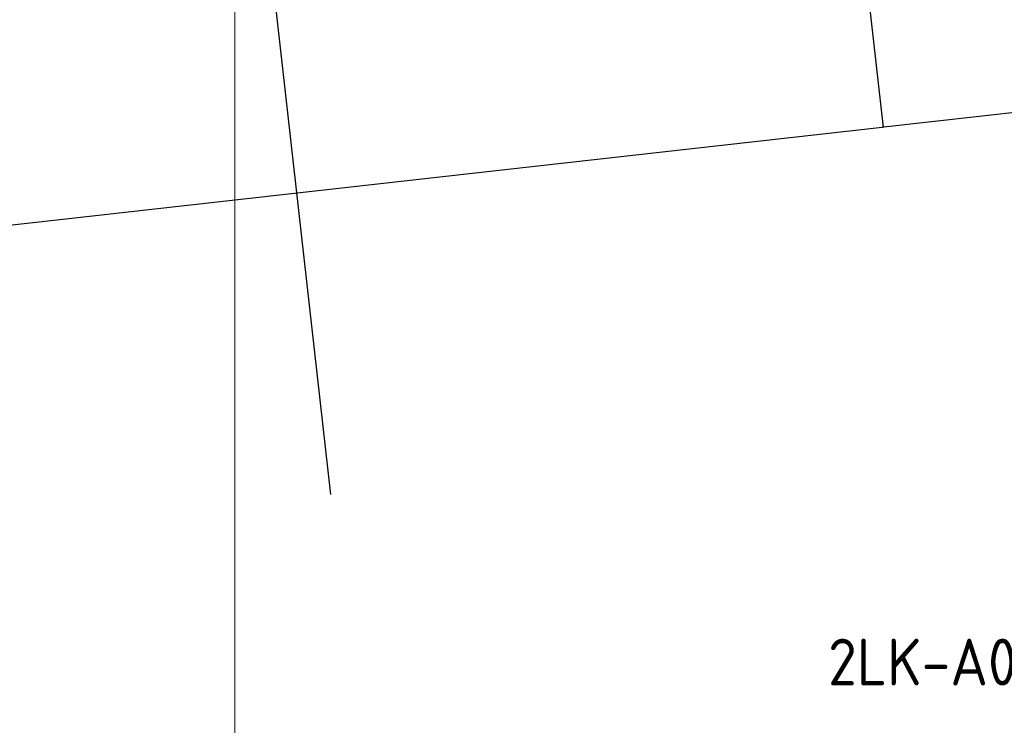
# Model space of a CAD drawing. Header units: millimetres. Extents: x -38032 to 104346, y -31182 to 78566.
# Tile 45 of 213: x 23783 to 26417, y -142 to 1744. Entities that reach past the tile are written whole.
import ezdxf
from ezdxf.enums import TextEntityAlignment as Align

# ---------------------------------------------------------------- set-up
doc = ezdxf.new("R2010")
doc.units = ezdxf.units.MM
doc.header["$LTSCALE"] = 100
doc.linetypes.add('STYLE_11', pattern=[5, 3.888855, -0.416718, 0.277786, -0.416641])
for name, color, linetype in [('AL$1A---_ALGEMEEN', 8, 'Continuous'), ('BOUWKUNDIG', 8, 'Continuous'), ('EL6212--_S', 4, 'Continuous')]:
    doc.layers.add(name, color=color, linetype=linetype)
doc.layers.add('stramien', color=1, linetype='Continuous', lineweight=9)
doc.styles.add('Arial', font='ARIAL.TTF')
doc.styles.add('BURO-018', font='iso.shx', dxfattribs={"height": 90})
doc.styles.add('BURO-035', font='ISO.shx', dxfattribs={"height": 175})
doc.dimstyles.new('VyA', dxfattribs={"dimtxt": 2.272868, "dimasz": 2.120801, "dimexe": 1.5, "dimexo": 1.59, "dimgap": 0.5, "dimtad": 1, "dimdec": 0, "dimzin": 11, "dimtxsty": 'Arial', "dimblk": 'VW_SLASH', "dimcen": 0, "dimdle": 1, "dimazin": 0, "dimtfac": 0.8, "dimtdec": 0, "dimtix": 1, "dimtmove": 0, "dimatfit": 0, "dimldrblk": 'VW_FILLEDARROW', "dimfxl": 0, "dimfrac": 2, "dimtolj": 1, "dimtzin": 11, "dimarcsym": 0})

# ---------------------------------------------------------------- blocks, each defined once
blk = doc.blocks.new('E00160')
at = {"color": 0, "linetype": 'Continuous', "style": 'BURO-035'}
for tag, p in [('E_TEXT2', (-22.5, 0)), ('E_TEXT1', (22.5, 0))]:
    blk.add_attdef(tag, text='', height=3.5, dxfattribs=at).set_placement(p, align=Align.MIDDLE)
blk = doc.blocks.new('VW_SLASH')
at = {"layer": 'AL$1A---_ALGEMEEN', "color": 0, "linetype": 'ByBlock', "lineweight": -2}
blk.add_line((0, 0), (-1, 0), dxfattribs=at)
at = {"layer": 'AL$1A---_ALGEMEEN', "color": 0, "linetype": 'ByBlock', "lineweight": 5}
blk.add_line((0.5, 0.5), (-0.5, -0.5), dxfattribs=at)
blk = doc.blocks.new('*D1185')
at = {"layer": 'AL$1A---_ALGEMEEN', "color": 0, "lineweight": -2}
for p, q in [((-62571.5, -534.1), (-62571.5, -1464.8)), ((-61578, -575.4), (-61578, -1464.8)), ((-62569.4, -1463.3), (-61580.1, -1463.3))]:
    blk.add_line(p, q, dxfattribs=at)
at = {"layer": 'AL$1A---_ALGEMEEN', "color": 0, "lineweight": -2, "xscale": 2.12080078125, "yscale": 2.12080078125, "zscale": 2.12080078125, "rotation": 180}
blk.add_blockref('VW_SLASH', (-62571.5, -1463.3), dxfattribs=at)
at = {"layer": 'AL$1A---_ALGEMEEN', "color": 0, "lineweight": -2, "xscale": 2.12080078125, "yscale": 2.12080078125, "zscale": 2.12080078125}
blk.add_blockref('VW_SLASH', (-61578, -1463.3), dxfattribs=at)
blk = doc.blocks.new('VW_FILLEDARROW')
at = {"layer": 'AL$1A---_ALGEMEEN', "color": 0, "lineweight": -2}
blk.add_solid([(0, 0), (0.5, 0.5), (0.5, -0.5)], dxfattribs=at)
blk = doc.blocks.new('*D1186')
at = {"layer": 'AL$1A---_ALGEMEEN', "color": 0, "lineweight": -2}
for p, q in [((-65727.5, -534.1), (-65727.5, -1464.8)), ((-62571.5, -534.1), (-62571.5, -1464.8)), ((-65725.4, -1463.3), (-62573.6, -1463.3))]:
    blk.add_line(p, q, dxfattribs=at)
at = {"layer": 'AL$1A---_ALGEMEEN', "color": 0, "lineweight": -2, "xscale": 2.12080078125, "yscale": 2.12080078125, "zscale": 2.12080078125, "rotation": 180}
blk.add_blockref('VW_SLASH', (-65727.5, -1463.3), dxfattribs=at)
at = {"layer": 'AL$1A---_ALGEMEEN', "color": 0, "lineweight": -2, "xscale": 2.12080078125, "yscale": 2.12080078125, "zscale": 2.12080078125}
blk.add_blockref('VW_SLASH', (-62571.5, -1463.3), dxfattribs=at)
blk = doc.blocks.new('metselwerk zo gevel 2e verd')
at = {"layer": 'AL$1A---_ALGEMEEN', "color": 0}
blk.add_line((-64149.5, -2275.00786), (-64149.5, 1174.99214), dxfattribs=at)
for base, p1, p2, override, picture, middle in [((-62571.5, -1463.28595), (-65727.5, -532.49974), (-62571.5, -532.49974), {"dimtxt": 2.272868, "dimgap": 25, "dimlfac": 50, "dimpost": '25K+V=<>', "dimtxsty": 'Arial', "dimtmove": 2}, '*D1186', (-64149.5, -1437.12548)), ((-61578, -1463.28595), (-62571.5, -532.49974), (-61578, -573.7707), {"dimtxt": 2.272868, "dimgap": 25, "dimdec": 1, "dimlfac": 50, "dimpost": '8K-V=<>', "dimtxsty": 'Arial', "dimtmove": 2}, '*D1185', (-62074.75, -1437.12548))]:
    dim = blk.add_linear_dim(base=base, p1=p1, p2=p2, dimstyle='VyA', override=override, dxfattribs=at)
    dim.commit()
    dim.dimension.update_dxf_attribs({"geometry": picture, "text_midpoint": middle})
blk = doc.blocks.new('200254 W 212 3 04-12-2007')
at = {"layer": 'AL$1A---_ALGEMEEN', "rotation": 6.407550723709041}
blk.add_blockref('metselwerk zo gevel 2e verd', (51912.1, -15092), dxfattribs=at)
at = {"layer": 'stramien', "linetype": 'STYLE_11', "ltscale": 50}
blk.add_line((-11839, -41013.6), (-11839, 36216.4), dxfattribs=at)

msp = doc.modelspace()

# ---------------------------------------------------------------- block references
at = {"layer": 'BOUWKUNDIG'}
msp.add_blockref('200254 W 212 3 04-12-2007', (36198, 24986.5), dxfattribs=at)

# ---------------------------------------------------------------- next in the draw order: block references
at = {"layer": 'EL6212--_S'}
ref = msp.add_blockref('E00160', (27499.7, 27.3), dxfattribs=dict(at, xscale=50, yscale=50, zscale=50))
ref.add_attrib('E_TEXT2', '2LK-A01A', dxfattribs={"layer": '0', "color": 2, "linetype": 'Continuous', "height": 125, "style": 'BURO-018'}).set_placement((26276.6, 27.3), align=Align.MIDDLE)

doc.saveas('drawing.dxf')
